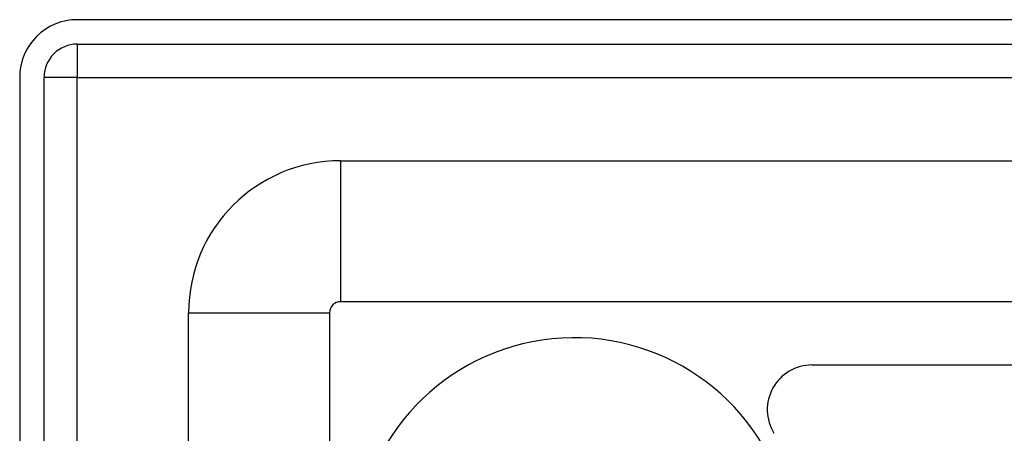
# Model space of a CAD drawing. Header units: inches. Extents: x 5 to 160, y 9 to 87.
# Tile 101 of 203: x 4.73 to 7.48, y 61.52 to 62.68. Entities that reach past the tile are written whole.
import ezdxf

# ---------------------------------------------------------------- set-up
doc = ezdxf.new("R2010")
doc.units = ezdxf.units.IN
doc.header["$MEASUREMENT"] = 0
doc.layers.add('Visible Edges(ANSI)', color=7, linetype='Continuous', lineweight=25)
doc.layers.add('Visible Tangent Edges(ANSI)', color=7, linetype='Continuous', lineweight=25)

msp = doc.modelspace()

# ---------------------------------------------------------------- linework, layer by layer
at = {"layer": 'Visible Edges(ANSI)'}
for p, q in [((34.4872, 62.6761), (4.8912, 62.6761)), ((4.8912, 62.6081), (34.4872, 62.6081)), ((4.7302, 62.5151), (4.7302, 21.0341)), ((4.7982, 21.0341), (4.7982, 62.5151)), ((5.627, 62.2824), (19.3213, 62.2824)), ((19.3054, 61.8887), (5.627, 61.8887)), ((5.2023, 58.8099), (5.2023, 61.8577)), ((5.596, 61.8577), (5.596, 58.8099)), ((6.9444, 61.7121), (19.0234, 61.7121))]:
    msp.add_line(p, q, dxfattribs=at)
for centre, radius, start, end in [((4.8912, 62.5151), 0.161, 90, 180), ((4.8912, 62.5151), 0.093, 90, 180), ((5.627, 61.8577), 0.4247, 90, 180), ((5.627, 61.8577), 0.031, 90, 180), ((6.2802, 61.1761), 0.6122, 14.9964, 338.6008), ((6.9444, 61.5871), 0.125, 90, 211.7523)]:
    msp.add_arc(centre, radius, start, end, dxfattribs=at)
at = {"layer": 'Visible Tangent Edges(ANSI)'}
for p, q in [((4.8912, 62.6081), (4.8912, 62.5151)), ((4.8912, 62.5151), (4.7982, 62.5151)), ((4.8912, 62.5151), (34.4872, 62.5151)), ((4.8912, 21.0341), (4.8912, 62.5151)), ((5.627, 62.2824), (5.627, 61.8887)), ((5.2023, 61.8577), (5.596, 61.8577))]:
    msp.add_line(p, q, dxfattribs=at)

doc.saveas('drawing.dxf')
